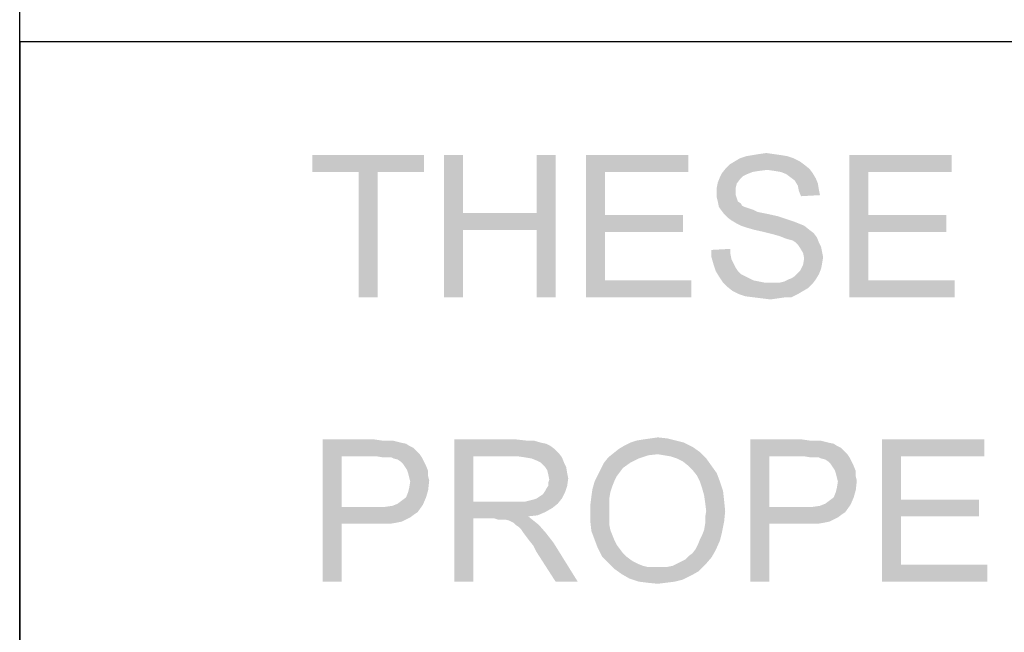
# Model space of a CAD drawing. Extents: x 0 to 841, y 0 to 594.
# Tile 23 of 102: x 601 to 618, y 53 to 63. Entities that reach past the tile are written whole.
import ezdxf

# ---------------------------------------------------------------- set-up
doc = ezdxf.new("R2010")
doc.units = 0
doc.header["$LTSCALE"] = 46.255
doc.header["$MEASUREMENT"] = 0
doc.layers.get('0').update_dxf_attribs({"linetype": 'CONTINUOUS'})

msp = doc.modelspace()

# ---------------------------------------------------------------- linework, layer by layer
at = {"color": 3, "linetype": 'Continuous'}
for p, q in [((601, 15), (601, 80)), ((601, 63), (709, 63)), ((601, 63), (601, 37)), ((601, 63), (826, 63))]:
    msp.add_line(p, q, dxfattribs=at)
at = {"color": 1, "linetype": 'Continuous'}
for points in [[(608.10741, 61), (606.14444, 60.7037), (606.14444, 61)], [(606.95926, 60.7037), (606.14444, 60.7037), (608.10741, 61)], [(607.29259, 60.7037), (606.95926, 60.7037), (608.10741, 61)], [(607.29259, 60.7037), (608.10741, 61), (608.10741, 60.7037)], [(608.79259, 61), (608.79259, 59.98148), (608.45926, 58.5)], [(608.79259, 61), (608.45926, 58.5), (608.45926, 61)], [(610.42222, 61), (610.08889, 59.98148), (610.08889, 61)], [(610.08889, 59.68518), (610.08889, 59.98148), (610.42222, 61)], [(610.08889, 58.5), (610.08889, 59.68518), (610.42222, 61)], [(610.08889, 58.5), (610.42222, 61), (610.42222, 58.5)], [(610.95926, 61), (612.75556, 61), (611.29259, 60.7037)], [(611.29259, 60.7037), (610.95926, 58.5), (610.95926, 61)], [(611.29259, 60.7037), (612.75556, 61), (612.75556, 60.7037)], [(614.60741, 60.94444), (613.57037, 60.88889), (613.66296, 60.94444)], [(613.57037, 60.88889), (614.60741, 60.94444), (614.71852, 60.88889)], [(614.4963, 60.98148), (613.66296, 60.94444), (613.77407, 60.98148)], [(613.66296, 60.94444), (614.4963, 60.98148), (614.60741, 60.94444)], [(614.38519, 61), (613.77407, 60.98148), (613.88519, 61)], [(613.77407, 60.98148), (614.38519, 61), (614.4963, 60.98148)], [(614.25556, 61.01852), (613.88519, 61), (613.9963, 61.01852)], [(613.88519, 61), (614.25556, 61.01852), (614.38519, 61)], [(613.9963, 61.01852), (614.12593, 61.03704), (614.25556, 61.01852)], [(615.58889, 61), (617.38519, 61), (615.92222, 60.7037)], [(615.92222, 60.7037), (615.58889, 58.5), (615.58889, 61)], [(615.92222, 60.7037), (617.38519, 61), (617.38519, 60.7037)], [(614.14444, 60.74074), (613.34815, 60.68519), (613.42222, 60.77778)], [(614.79259, 60.83333), (613.42222, 60.77778), (613.47778, 60.83333)], [(613.42222, 60.77778), (614.79259, 60.83333), (614.88519, 60.75926)], [(613.42222, 60.77778), (614.88519, 60.75926), (614.14444, 60.74074)], [(614.71852, 60.88889), (613.47778, 60.83333), (613.57037, 60.88889)], [(613.47778, 60.83333), (614.71852, 60.88889), (614.79259, 60.83333)], [(607.29259, 60.7037), (606.95926, 58.5), (606.95926, 60.7037)], [(606.95926, 58.5), (607.29259, 60.7037), (607.29259, 58.5)], [(611.29259, 60.7037), (611.29259, 59.94445), (610.95926, 58.5)], [(613.66296, 60.57407), (613.27407, 60.51852), (613.31111, 60.61111)], [(613.79259, 60.66667), (613.31111, 60.61111), (613.34815, 60.68519)], [(613.79259, 60.66667), (613.71852, 60.62963), (613.31111, 60.61111)], [(613.31111, 60.61111), (613.71852, 60.62963), (613.66296, 60.57407)], [(614.14444, 60.74074), (613.9963, 60.72222), (613.34815, 60.68519)], [(613.9963, 60.72222), (613.88519, 60.7037), (613.34815, 60.68519)], [(613.34815, 60.68519), (613.88519, 60.7037), (613.79259, 60.66667)], [(614.27407, 60.72222), (614.14444, 60.74074), (614.88519, 60.75926)], [(614.38519, 60.7037), (614.27407, 60.72222), (614.88519, 60.75926)], [(614.38519, 60.7037), (614.88519, 60.75926), (614.94074, 60.68519)], [(614.94074, 60.68519), (614.47778, 60.66667), (614.38519, 60.7037)], [(614.55185, 60.61111), (614.47778, 60.66667), (614.94074, 60.68519)], [(614.55185, 60.61111), (614.94074, 60.68519), (614.9963, 60.59259)], [(614.9963, 60.59259), (614.62593, 60.55556), (614.55185, 60.61111)], [(614.62593, 60.55556), (614.9963, 60.59259), (615.03333, 60.5)], [(615.92222, 60.7037), (615.92222, 59.94445), (615.58889, 58.5)], [(613.60741, 60.5), (613.25556, 60.42592), (613.27407, 60.51852)], [(613.25556, 60.42592), (613.60741, 60.5), (613.58889, 60.42592)], [(613.58889, 60.42592), (613.58889, 60.35185), (613.25556, 60.33333)], [(613.58889, 60.42592), (613.25556, 60.33333), (613.25556, 60.42592)], [(613.27407, 60.51852), (613.66296, 60.57407), (613.60741, 60.5)], [(615.03333, 60.5), (614.68148, 60.46296), (614.62593, 60.55556)], [(614.68148, 60.46296), (615.03333, 60.5), (615.05185, 60.38889)], [(615.05185, 60.38889), (614.7, 60.37037), (614.68148, 60.46296)], [(613.25556, 60.33333), (613.58889, 60.35185), (613.58889, 60.2963)], [(613.58889, 60.2963), (613.25556, 60.25926), (613.25556, 60.33333)], [(613.25556, 60.25926), (613.58889, 60.2963), (613.60741, 60.24074)], [(613.60741, 60.24074), (613.27407, 60.18518), (613.25556, 60.25926)], [(614.7, 60.37037), (615.05185, 60.38889), (615.07037, 60.2963)], [(615.07037, 60.2963), (614.73704, 60.27778), (614.7, 60.37037)], [(613.27407, 60.18518), (613.60741, 60.24074), (613.62593, 60.18518)], [(613.62593, 60.18518), (613.29259, 60.09259), (613.27407, 60.18518)], [(613.62593, 60.18518), (613.68148, 60.14815), (613.29259, 60.09259)], [(613.68148, 60.14815), (613.7, 60.11111), (613.29259, 60.09259)], [(613.29259, 60.09259), (613.7, 60.11111), (613.73704, 60.09259)], [(613.73704, 60.09259), (613.32963, 60.03704), (613.29259, 60.09259)], [(613.73704, 60.09259), (613.79259, 60.07407), (613.32963, 60.03704)], [(613.79259, 60.07407), (613.84815, 60.05556), (613.32963, 60.03704)], [(608.79259, 59.98148), (608.79259, 59.68518), (608.45926, 58.5)], [(608.79259, 59.98148), (610.08889, 59.98148), (608.79259, 59.68518)], [(610.08889, 59.68518), (608.79259, 59.68518), (610.08889, 59.98148)], [(611.29259, 59.94445), (611.29259, 59.64815), (610.95926, 58.5)], [(611.29259, 59.64815), (612.66296, 59.94445), (612.66296, 59.64815)], [(611.29259, 59.94445), (612.66296, 59.94445), (611.29259, 59.64815)], [(613.32963, 60.03704), (613.84815, 60.05556), (613.9037, 60.03704)], [(613.9037, 60.03704), (613.38519, 59.96296), (613.32963, 60.03704)], [(613.9037, 60.03704), (613.97778, 60), (613.38519, 59.96296)], [(613.97778, 60), (614.07037, 59.98148), (613.38519, 59.96296)], [(613.38519, 59.96296), (614.07037, 59.98148), (614.16296, 59.96296)], [(614.16296, 59.96296), (613.44074, 59.90741), (613.38519, 59.96296)], [(614.16296, 59.96296), (614.32963, 59.92593), (613.44074, 59.90741)], [(613.44074, 59.90741), (614.32963, 59.92593), (614.4963, 59.87037)], [(614.4963, 59.87037), (613.51481, 59.85185), (613.44074, 59.90741)], [(615.92222, 59.94445), (615.92222, 59.64815), (615.58889, 58.5)], [(615.92222, 59.64815), (617.29259, 59.94445), (617.29259, 59.64815)], [(615.92222, 59.94445), (617.29259, 59.94445), (615.92222, 59.64815)], [(613.51481, 59.85185), (614.4963, 59.87037), (614.60741, 59.83333)], [(614.60741, 59.83333), (613.60741, 59.7963), (613.51481, 59.85185)], [(613.60741, 59.7963), (614.60741, 59.83333), (614.7, 59.7963)], [(614.7, 59.7963), (613.68148, 59.75926), (613.60741, 59.7963)], [(613.68148, 59.75926), (614.7, 59.7963), (614.79259, 59.75926)], [(614.79259, 59.75926), (613.79259, 59.72222), (613.68148, 59.75926)], [(613.92222, 59.68519), (613.79259, 59.72222), (614.79259, 59.75926)], [(613.92222, 59.68519), (614.79259, 59.75926), (614.88519, 59.68519)], [(608.45926, 58.5), (608.79259, 59.68518), (608.79259, 58.5)], [(611.29259, 59.64815), (611.29259, 58.7963), (610.95926, 58.5)], [(614.88519, 59.68519), (614.08889, 59.64815), (613.92222, 59.68519)], [(614.08889, 59.64815), (614.88519, 59.68519), (614.95926, 59.62963)], [(614.95926, 59.62963), (614.23704, 59.61111), (614.08889, 59.64815)], [(614.36667, 59.57407), (614.23704, 59.61111), (614.95926, 59.62963)], [(614.36667, 59.57407), (614.95926, 59.62963), (615.01481, 59.55556)], [(615.01481, 59.55556), (614.45926, 59.53704), (614.36667, 59.57407)], [(614.51481, 59.51852), (614.45926, 59.53704), (615.01481, 59.55556)], [(614.58889, 59.5), (614.51481, 59.51852), (615.01481, 59.55556)], [(614.64444, 59.46296), (614.58889, 59.5), (615.01481, 59.55556)], [(614.64444, 59.46296), (615.01481, 59.55556), (615.05185, 59.46296)], [(615.92222, 59.64815), (615.92222, 58.7963), (615.58889, 58.5)], [(615.05185, 59.46296), (614.68148, 59.42593), (614.64444, 59.46296)], [(614.68148, 59.42593), (615.05185, 59.46296), (615.08889, 59.38889)], [(615.08889, 59.38889), (614.71852, 59.37037), (614.68148, 59.42593)], [(614.71852, 59.37037), (615.08889, 59.38889), (615.10741, 59.2963)], [(613.16296, 59.33333), (613.4963, 59.35185), (613.4963, 59.25926)], [(613.4963, 59.25926), (613.16296, 59.2037), (613.16296, 59.33333)], [(613.16296, 59.2037), (613.4963, 59.25926), (613.51481, 59.16667)], [(615.10741, 59.2963), (614.77407, 59.27778), (614.71852, 59.37037)], [(614.77407, 59.27778), (615.10741, 59.2963), (615.12593, 59.2037)], [(615.12593, 59.2037), (614.79259, 59.18519), (614.77407, 59.27778)], [(613.51481, 59.16667), (613.2, 59.07408), (613.16296, 59.2037)], [(613.51481, 59.16667), (613.55185, 59.09259), (613.2, 59.07408)], [(613.2, 59.07408), (613.55185, 59.09259), (613.58889, 59.01852)], [(613.58889, 59.01852), (613.23704, 58.96296), (613.2, 59.07408)], [(615.08889, 59), (614.71852, 58.96296), (614.77407, 59.07408)], [(615.10741, 59.09259), (614.77407, 59.07408), (614.79259, 59.18519)], [(614.77407, 59.07408), (615.10741, 59.09259), (615.08889, 59)], [(614.79259, 59.18519), (615.12593, 59.2037), (615.10741, 59.09259)], [(613.23704, 58.96296), (613.58889, 59.01852), (613.62593, 58.96296)], [(613.62593, 58.96296), (613.29259, 58.87037), (613.23704, 58.96296)], [(613.62593, 58.96296), (613.68148, 58.90741), (613.29259, 58.87037)], [(613.29259, 58.87037), (613.68148, 58.90741), (613.75556, 58.87037)], [(613.75556, 58.87037), (613.36667, 58.75926), (613.29259, 58.87037)], [(613.75556, 58.87037), (613.82963, 58.83333), (613.36667, 58.75926)], [(614.51481, 58.81481), (614.57037, 58.83333), (615.05185, 58.90741)], [(614.51481, 58.81481), (615.05185, 58.90741), (614.9963, 58.81481)], [(614.57037, 58.83333), (614.62593, 58.87037), (615.05185, 58.90741)], [(615.05185, 58.90741), (614.62593, 58.87037), (614.68148, 58.92593)], [(614.68148, 58.92593), (614.71852, 58.96296), (615.08889, 59)], [(614.68148, 58.92593), (615.08889, 59), (615.05185, 58.90741)], [(611.29259, 58.7963), (612.81111, 58.7963), (610.95926, 58.5)], [(610.95926, 58.5), (612.81111, 58.7963), (612.81111, 58.5)], [(613.82963, 58.83333), (613.9037, 58.7963), (613.36667, 58.75926)], [(613.9037, 58.7963), (613.9963, 58.77778), (613.36667, 58.75926)], [(613.36667, 58.75926), (613.9963, 58.77778), (614.08889, 58.75926)], [(614.08889, 58.75926), (613.44074, 58.68519), (613.36667, 58.75926)], [(614.36667, 58.75926), (614.94074, 58.74074), (613.44074, 58.68519)], [(614.27407, 58.75926), (614.36667, 58.75926), (613.44074, 58.68519)], [(614.2, 58.75926), (614.27407, 58.75926), (613.44074, 58.68519)], [(614.08889, 58.75926), (614.2, 58.75926), (613.44074, 58.68519)], [(613.44074, 58.68519), (614.94074, 58.74074), (614.86667, 58.66667)], [(614.86667, 58.66667), (613.53333, 58.61111), (613.44074, 58.68519)], [(614.36667, 58.75926), (614.44074, 58.77778), (614.9963, 58.81481)], [(614.36667, 58.75926), (614.9963, 58.81481), (614.94074, 58.74074)], [(614.9963, 58.81481), (614.44074, 58.77778), (614.51481, 58.81481)], [(615.92222, 58.7963), (617.44074, 58.7963), (615.58889, 58.5)], [(615.58889, 58.5), (617.44074, 58.7963), (617.44074, 58.5)], [(613.53333, 58.61111), (614.86667, 58.66667), (614.77407, 58.61111)], [(614.77407, 58.61111), (613.64444, 58.55556), (613.53333, 58.61111)], [(613.64444, 58.55556), (614.77407, 58.61111), (614.68148, 58.55556)], [(614.68148, 58.55556), (613.75556, 58.51852), (613.64444, 58.55556)], [(613.9037, 58.5), (613.75556, 58.51852), (614.68148, 58.55556)], [(614.45926, 58.5), (613.9037, 58.5), (614.68148, 58.55556)], [(614.45926, 58.5), (614.68148, 58.55556), (614.57037, 58.5)], [(614.45926, 58.5), (614.05185, 58.48148), (613.9037, 58.5)], [(614.05185, 58.48148), (614.45926, 58.5), (614.32963, 58.48148)], [(614.32963, 58.48148), (614.2, 58.46296), (614.05185, 58.48148)], [(606.32963, 56), (607.23704, 56), (606.66296, 55.7037)], [(606.66296, 55.7037), (606.32963, 53.5), (606.32963, 56)], [(607.23704, 56), (607.36667, 55.98148), (606.66296, 55.7037)], [(607.55185, 55.98148), (607.62593, 55.96296), (606.66296, 55.7037)], [(607.45926, 55.98148), (607.55185, 55.98148), (606.66296, 55.7037)], [(607.36667, 55.98148), (607.45926, 55.98148), (606.66296, 55.7037)], [(607.62593, 55.96296), (607.7, 55.94444), (606.66296, 55.7037)], [(607.7, 55.94444), (607.79259, 55.92593), (606.66296, 55.7037)], [(607.79259, 55.92593), (607.84815, 55.88889), (606.66296, 55.7037)], [(608.64444, 56), (609.73704, 56), (608.97778, 55.7037)], [(608.97778, 55.7037), (608.64444, 53.5), (608.64444, 56)], [(609.73704, 56), (609.9037, 55.98148), (608.97778, 55.7037)], [(610.03333, 55.98148), (610.16296, 55.94444), (608.97778, 55.7037)], [(609.9037, 55.98148), (610.03333, 55.98148), (608.97778, 55.7037)], [(610.16296, 55.94444), (610.25556, 55.92593), (608.97778, 55.7037)], [(610.25556, 55.92593), (610.32963, 55.88889), (608.97778, 55.7037)], [(612.68148, 55.94444), (611.62593, 55.88889), (611.73704, 55.94444)], [(611.62593, 55.88889), (612.68148, 55.94444), (612.82963, 55.87037)], [(612.53333, 55.98148), (611.73704, 55.94444), (611.84815, 55.98148)], [(611.73704, 55.94444), (612.53333, 55.98148), (612.68148, 55.94444)], [(611.84815, 55.98148), (611.95926, 56), (612.38519, 56.01852)], [(611.84815, 55.98148), (612.38519, 56.01852), (612.53333, 55.98148)], [(612.38519, 56.01852), (611.95926, 56), (612.08889, 56.01852)], [(612.08889, 56.01852), (612.21852, 56.03704), (612.38519, 56.01852)], [(613.84815, 56), (614.75556, 56), (614.18148, 55.7037)], [(614.18148, 55.7037), (613.84815, 53.5), (613.84815, 56)], [(614.75556, 56), (614.88519, 55.98148), (614.18148, 55.7037)], [(615.07037, 55.98148), (615.14444, 55.96296), (614.18148, 55.7037)], [(614.97778, 55.98148), (615.07037, 55.98148), (614.18148, 55.7037)], [(614.88519, 55.98148), (614.97778, 55.98148), (614.18148, 55.7037)], [(615.14444, 55.96296), (615.21852, 55.94444), (614.18148, 55.7037)], [(615.21852, 55.94444), (615.31111, 55.92593), (614.18148, 55.7037)], [(615.31111, 55.92593), (615.36667, 55.88889), (614.18148, 55.7037)], [(616.16296, 56), (617.95926, 56), (616.4963, 55.7037)], [(616.4963, 55.7037), (616.16296, 53.5), (616.16296, 56)], [(616.4963, 55.7037), (617.95926, 56), (617.95926, 55.7037)], [(607.84815, 55.88889), (607.92222, 55.85185), (606.66296, 55.7037)], [(607.92222, 55.85185), (607.97778, 55.7963), (606.66296, 55.7037)], [(607.97778, 55.7963), (608.03333, 55.74074), (606.66296, 55.7037)], [(610.32963, 55.88889), (610.4037, 55.83333), (608.97778, 55.7037)], [(610.4037, 55.83333), (610.47778, 55.75926), (608.97778, 55.7037)], [(609.75556, 55.7037), (608.97778, 55.7037), (610.47778, 55.75926)], [(609.88519, 55.68519), (609.75556, 55.7037), (610.47778, 55.75926)], [(609.88519, 55.68519), (610.47778, 55.75926), (610.53333, 55.68519)], [(612.21852, 55.74074), (611.34815, 55.68519), (611.44074, 55.75926)], [(612.95926, 55.77778), (611.44074, 55.75926), (611.53333, 55.83333)], [(612.21852, 55.74074), (611.44074, 55.75926), (612.95926, 55.77778)], [(612.82963, 55.87037), (611.53333, 55.83333), (611.62593, 55.88889)], [(611.53333, 55.83333), (612.82963, 55.87037), (612.95926, 55.77778)], [(612.32963, 55.72222), (612.21852, 55.74074), (612.95926, 55.77778)], [(612.44074, 55.7037), (612.32963, 55.72222), (612.95926, 55.77778)], [(612.55185, 55.66667), (612.44074, 55.7037), (612.95926, 55.77778)], [(612.55185, 55.66667), (612.95926, 55.77778), (613.07037, 55.66667)], [(615.36667, 55.88889), (615.44074, 55.85185), (614.18148, 55.7037)], [(615.44074, 55.85185), (615.4963, 55.7963), (614.18148, 55.7037)], [(615.4963, 55.7963), (615.55185, 55.74074), (614.18148, 55.7037)], [(606.66296, 55.7037), (606.66296, 54.81481), (606.32963, 53.5)], [(607.27407, 55.7037), (606.66296, 55.7037), (608.03333, 55.74074)], [(607.38519, 55.68519), (607.27407, 55.7037), (608.03333, 55.74074)], [(607.45926, 55.68519), (607.38519, 55.68519), (608.03333, 55.74074)], [(607.53333, 55.68519), (607.45926, 55.68519), (608.03333, 55.74074)], [(607.53333, 55.68519), (608.03333, 55.74074), (608.07037, 55.68519)], [(608.07037, 55.68519), (607.57037, 55.66667), (607.53333, 55.68519)], [(607.64444, 55.64815), (607.57037, 55.66667), (608.07037, 55.68519)], [(607.7, 55.61111), (607.64444, 55.64815), (608.07037, 55.68519)], [(607.7, 55.61111), (608.07037, 55.68519), (608.10741, 55.61111)], [(608.10741, 55.61111), (607.73704, 55.57407), (607.7, 55.61111)], [(607.73704, 55.57407), (608.10741, 55.61111), (608.14444, 55.53704)], [(608.14444, 55.53704), (607.77407, 55.51852), (607.73704, 55.57407)], [(608.97778, 55.7037), (608.97778, 54.90741), (608.64444, 53.5)], [(610.53333, 55.68519), (609.9963, 55.66667), (609.88519, 55.68519)], [(610.08889, 55.62963), (609.9963, 55.66667), (610.53333, 55.68519)], [(610.16296, 55.59259), (610.08889, 55.62963), (610.53333, 55.68519)], [(610.16296, 55.59259), (610.53333, 55.68519), (610.57037, 55.59259)], [(610.57037, 55.59259), (610.23704, 55.51852), (610.16296, 55.59259)], [(610.23704, 55.51852), (610.57037, 55.59259), (610.60741, 55.51852)], [(611.73704, 55.59259), (611.60741, 55.5), (611.21852, 55.48148)], [(611.73704, 55.59259), (611.21852, 55.48148), (611.27407, 55.59259)], [(611.88519, 55.66667), (611.27407, 55.59259), (611.34815, 55.68519)], [(611.27407, 55.59259), (611.88519, 55.66667), (611.73704, 55.59259)], [(612.21852, 55.74074), (612.05185, 55.72222), (611.34815, 55.68519)], [(611.34815, 55.68519), (612.05185, 55.72222), (611.88519, 55.66667)], [(613.07037, 55.66667), (612.66296, 55.61111), (612.55185, 55.66667)], [(612.75556, 55.53704), (612.66296, 55.61111), (613.07037, 55.66667)], [(612.75556, 55.53704), (613.07037, 55.66667), (613.16296, 55.53704)], [(614.18148, 55.7037), (614.18148, 54.81481), (613.84815, 53.5)], [(614.79259, 55.7037), (614.18148, 55.7037), (615.55185, 55.74074)], [(614.9037, 55.68519), (614.79259, 55.7037), (615.55185, 55.74074)], [(614.97778, 55.68519), (614.9037, 55.68519), (615.55185, 55.74074)], [(615.05185, 55.68519), (614.97778, 55.68519), (615.55185, 55.74074)], [(615.05185, 55.68519), (615.55185, 55.74074), (615.58889, 55.68519)], [(615.58889, 55.68519), (615.08889, 55.66667), (615.05185, 55.68519)], [(615.16296, 55.64815), (615.08889, 55.66667), (615.58889, 55.68519)], [(615.21852, 55.61111), (615.16296, 55.64815), (615.58889, 55.68519)], [(615.21852, 55.61111), (615.58889, 55.68519), (615.62593, 55.61111)], [(615.62593, 55.61111), (615.25556, 55.57407), (615.21852, 55.61111)], [(615.25556, 55.57407), (615.62593, 55.61111), (615.66296, 55.53704)], [(615.66296, 55.53704), (615.29259, 55.51852), (615.25556, 55.57407)], [(616.4963, 55.7037), (616.4963, 54.94445), (616.16296, 53.5)], [(607.81111, 55.46296), (607.77407, 55.51852), (608.14444, 55.53704)], [(607.81111, 55.46296), (608.14444, 55.53704), (608.18148, 55.44444)], [(608.18148, 55.44444), (607.82963, 55.40741), (607.81111, 55.46296)], [(607.82963, 55.40741), (608.18148, 55.44444), (608.18148, 55.35185)], [(608.18148, 55.35185), (607.84815, 55.33333), (607.82963, 55.40741)], [(610.60741, 55.51852), (610.27407, 55.46296), (610.23704, 55.51852)], [(610.27407, 55.46296), (610.60741, 55.51852), (610.62593, 55.40741)], [(610.62593, 55.40741), (610.29259, 55.38889), (610.27407, 55.46296)], [(610.29259, 55.38889), (610.62593, 55.40741), (610.64444, 55.31481)], [(611.55185, 55.42593), (611.16296, 55.37037), (611.21852, 55.48148)], [(611.16296, 55.37037), (611.55185, 55.42593), (611.4963, 55.35185)], [(611.21852, 55.48148), (611.60741, 55.5), (611.55185, 55.42593)], [(613.16296, 55.53704), (612.82963, 55.46296), (612.75556, 55.53704)], [(612.82963, 55.46296), (613.16296, 55.53704), (613.25556, 55.40741)], [(613.25556, 55.40741), (612.9037, 55.37037), (612.82963, 55.46296)], [(612.95926, 55.25926), (612.9037, 55.37037), (613.25556, 55.40741)], [(612.95926, 55.25926), (613.25556, 55.40741), (613.31111, 55.25926)], [(615.32963, 55.46296), (615.29259, 55.51852), (615.66296, 55.53704)], [(615.32963, 55.46296), (615.66296, 55.53704), (615.7, 55.44444)], [(615.7, 55.44444), (615.34815, 55.40741), (615.32963, 55.46296)], [(615.34815, 55.40741), (615.7, 55.44444), (615.7, 55.35185)], [(615.7, 55.35185), (615.36667, 55.33333), (615.34815, 55.40741)], [(607.84815, 55.33333), (608.18148, 55.35185), (608.2, 55.27778)], [(608.2, 55.27778), (607.86667, 55.25926), (607.84815, 55.33333)], [(607.84815, 55.14815), (607.86667, 55.25926), (608.2, 55.27778)], [(607.84815, 55.14815), (608.2, 55.27778), (608.18148, 55.11111)], [(610.64444, 55.31481), (610.31111, 55.2963), (610.29259, 55.38889)], [(610.29259, 55.24074), (610.31111, 55.2963), (610.64444, 55.31481)], [(610.29259, 55.18519), (610.29259, 55.24074), (610.64444, 55.31481)], [(610.29259, 55.18519), (610.64444, 55.31481), (610.62593, 55.18519)], [(611.42222, 55.18519), (611.07037, 55.12963), (611.10741, 55.25926)], [(611.4963, 55.35185), (611.10741, 55.25926), (611.16296, 55.37037)], [(611.4963, 55.35185), (611.45926, 55.27778), (611.10741, 55.25926)], [(611.10741, 55.25926), (611.45926, 55.27778), (611.42222, 55.18519)], [(613.31111, 55.25926), (612.9963, 55.14815), (612.95926, 55.25926)], [(612.9963, 55.14815), (613.31111, 55.25926), (613.36667, 55.09259)], [(615.36667, 55.33333), (615.7, 55.35185), (615.71852, 55.27778)], [(615.71852, 55.27778), (615.38519, 55.25926), (615.36667, 55.33333)], [(615.36667, 55.14815), (615.38519, 55.25926), (615.71852, 55.27778)], [(615.36667, 55.14815), (615.71852, 55.27778), (615.7, 55.11111)], [(607.79259, 54.98148), (607.82963, 55.07407), (608.18148, 55.11111)], [(607.79259, 54.98148), (608.18148, 55.11111), (608.14444, 54.98148)], [(608.18148, 55.11111), (607.82963, 55.07407), (607.84815, 55.14815)], [(610.08889, 54.96296), (610.14444, 55), (610.58889, 55.07407)], [(610.08889, 54.96296), (610.58889, 55.07407), (610.53333, 54.96296)], [(610.14444, 55), (610.2, 55.03704), (610.58889, 55.07407)], [(610.58889, 55.07407), (610.2, 55.03704), (610.23704, 55.09259)], [(610.23704, 55.09259), (610.25556, 55.12963), (610.62593, 55.18519)], [(610.23704, 55.09259), (610.62593, 55.18519), (610.58889, 55.07407)], [(610.62593, 55.18519), (610.25556, 55.12963), (610.29259, 55.18519)], [(611.38519, 55.07407), (611.05185, 55), (611.07037, 55.12963)], [(611.05185, 55), (611.38519, 55.07407), (611.36667, 54.96296)], [(611.07037, 55.12963), (611.42222, 55.18519), (611.38519, 55.07407)], [(613.36667, 55.09259), (613.03333, 55.01852), (612.9963, 55.14815)], [(613.03333, 55.01852), (613.36667, 55.09259), (613.38519, 54.92593)], [(615.31111, 54.98148), (615.34815, 55.07407), (615.7, 55.11111)], [(615.31111, 54.98148), (615.7, 55.11111), (615.66296, 54.98148)], [(615.7, 55.11111), (615.34815, 55.07407), (615.36667, 55.14815)], [(607.64444, 54.87037), (607.71852, 54.92593), (608.14444, 54.98148)], [(607.64444, 54.87037), (608.14444, 54.98148), (608.08889, 54.85185)], [(608.14444, 54.98148), (607.71852, 54.92593), (607.79259, 54.98148)], [(608.97778, 54.90741), (608.97778, 54.61111), (608.64444, 53.5)], [(609.88519, 54.90741), (610.45926, 54.87037), (608.97778, 54.61111)], [(609.79259, 54.90741), (609.88519, 54.90741), (608.97778, 54.61111)], [(609.68148, 54.90741), (609.79259, 54.90741), (608.97778, 54.61111)], [(608.97778, 54.90741), (609.68148, 54.90741), (608.97778, 54.61111)], [(609.88519, 54.90741), (609.95926, 54.92593), (610.53333, 54.96296)], [(609.88519, 54.90741), (610.53333, 54.96296), (610.45926, 54.87037)], [(609.95926, 54.92593), (610.03333, 54.94444), (610.53333, 54.96296)], [(610.53333, 54.96296), (610.03333, 54.94444), (610.08889, 54.96296)], [(611.36667, 54.96296), (611.03333, 54.85185), (611.05185, 55)], [(611.03333, 54.85185), (611.36667, 54.96296), (611.36667, 54.83333)], [(613.38519, 54.92593), (613.05185, 54.88889), (613.03333, 55.01852)], [(613.07037, 54.74074), (613.05185, 54.88889), (613.38519, 54.92593)], [(613.07037, 54.74074), (613.38519, 54.92593), (613.4037, 54.74074)], [(615.16296, 54.87037), (615.23704, 54.92593), (615.66296, 54.98148)], [(615.16296, 54.87037), (615.66296, 54.98148), (615.60741, 54.85185)], [(615.66296, 54.98148), (615.23704, 54.92593), (615.31111, 54.98148)], [(616.4963, 54.94445), (616.4963, 54.64815), (616.16296, 53.5)], [(616.4963, 54.64815), (617.86667, 54.94445), (617.86667, 54.64815)], [(616.4963, 54.94445), (617.86667, 54.94445), (616.4963, 54.64815)], [(606.66296, 54.81481), (606.66296, 54.51852), (606.32963, 53.5)], [(607.42222, 54.81481), (607.9963, 54.72222), (606.66296, 54.51852)], [(607.27407, 54.81481), (607.42222, 54.81481), (606.66296, 54.51852)], [(606.66296, 54.81481), (607.27407, 54.81481), (606.66296, 54.51852)], [(607.9963, 54.72222), (607.94074, 54.68519), (606.66296, 54.51852)], [(607.42222, 54.81481), (607.55185, 54.83333), (608.08889, 54.85185)], [(607.42222, 54.81481), (608.08889, 54.85185), (607.9963, 54.72222)], [(608.08889, 54.85185), (607.55185, 54.83333), (607.64444, 54.87037)], [(610.45926, 54.87037), (610.36667, 54.7963), (608.97778, 54.61111)], [(610.36667, 54.7963), (610.23704, 54.72222), (608.97778, 54.61111)], [(610.23704, 54.72222), (610.10741, 54.66667), (608.97778, 54.61111)], [(611.36667, 54.83333), (611.03333, 54.7037), (611.03333, 54.85185)], [(611.03333, 54.7037), (611.36667, 54.83333), (611.36667, 54.7037)], [(611.36667, 54.7037), (611.36667, 54.59259), (611.03333, 54.55556)], [(611.36667, 54.7037), (611.03333, 54.55556), (611.03333, 54.7037)], [(613.4037, 54.74074), (613.05185, 54.62963), (613.07037, 54.74074)], [(613.05185, 54.62963), (613.4037, 54.74074), (613.38519, 54.55556)], [(614.18148, 54.81481), (614.18148, 54.51852), (613.84815, 53.5)], [(614.94074, 54.81481), (615.51481, 54.72222), (614.18148, 54.51852)], [(614.79259, 54.81481), (614.94074, 54.81481), (614.18148, 54.51852)], [(614.18148, 54.81481), (614.79259, 54.81481), (614.18148, 54.51852)], [(615.51481, 54.72222), (615.45926, 54.68519), (614.18148, 54.51852)], [(614.94074, 54.81481), (615.07037, 54.83333), (615.60741, 54.85185)], [(614.94074, 54.81481), (615.60741, 54.85185), (615.51481, 54.72222)], [(615.60741, 54.85185), (615.07037, 54.83333), (615.16296, 54.87037)], [(607.94074, 54.68519), (607.86667, 54.62963), (606.66296, 54.51852)], [(607.86667, 54.62963), (607.79259, 54.59259), (606.66296, 54.51852)], [(607.79259, 54.59259), (607.71852, 54.55556), (606.66296, 54.51852)], [(607.71852, 54.55556), (607.62593, 54.53704), (606.66296, 54.51852)], [(607.27407, 54.51852), (606.66296, 54.51852), (607.62593, 54.53704)], [(607.4037, 54.51852), (607.27407, 54.51852), (607.62593, 54.53704)], [(607.4037, 54.51852), (607.62593, 54.53704), (607.51481, 54.51852)], [(608.64444, 53.5), (608.97778, 54.61111), (608.97778, 53.5)], [(610.10741, 54.66667), (609.94074, 54.64815), (608.97778, 54.61111)], [(609.34815, 54.61111), (608.97778, 54.61111), (609.94074, 54.64815)], [(609.4037, 54.59259), (609.34815, 54.61111), (609.94074, 54.64815)], [(609.45926, 54.59259), (609.4037, 54.59259), (609.94074, 54.64815)], [(609.4963, 54.59259), (609.45926, 54.59259), (609.94074, 54.64815)], [(609.53333, 54.59259), (609.4963, 54.59259), (609.94074, 54.64815)], [(609.60741, 54.57407), (609.53333, 54.59259), (609.94074, 54.64815)], [(609.60741, 54.57407), (609.94074, 54.64815), (610.03333, 54.57407)], [(610.03333, 54.57407), (609.68148, 54.53704), (609.60741, 54.57407)], [(609.71852, 54.5), (609.68148, 54.53704), (610.03333, 54.57407)], [(609.71852, 54.5), (610.03333, 54.57407), (610.12593, 54.5)], [(611.03333, 54.55556), (611.36667, 54.59259), (611.36667, 54.5)], [(611.36667, 54.5), (611.05185, 54.38889), (611.03333, 54.55556)], [(613.03333, 54.40741), (613.05185, 54.51852), (613.38519, 54.55556)], [(613.03333, 54.40741), (613.38519, 54.55556), (613.34815, 54.37037)], [(613.38519, 54.55556), (613.05185, 54.51852), (613.05185, 54.62963)], [(615.45926, 54.68519), (615.38519, 54.62963), (614.18148, 54.51852)], [(615.38519, 54.62963), (615.31111, 54.59259), (614.18148, 54.51852)], [(615.31111, 54.59259), (615.23704, 54.55556), (614.18148, 54.51852)], [(615.23704, 54.55556), (615.14444, 54.53704), (614.18148, 54.51852)], [(614.79259, 54.51852), (614.18148, 54.51852), (615.14444, 54.53704)], [(614.92222, 54.51852), (614.79259, 54.51852), (615.14444, 54.53704)], [(614.92222, 54.51852), (615.14444, 54.53704), (615.03333, 54.51852)], [(616.4963, 54.64815), (616.4963, 53.7963), (616.16296, 53.5)], [(606.32963, 53.5), (606.66296, 54.51852), (606.66296, 53.5)], [(610.12593, 54.5), (609.77407, 54.46296), (609.71852, 54.5)], [(609.81111, 54.42593), (609.77407, 54.46296), (610.12593, 54.5)], [(609.84815, 54.37037), (609.81111, 54.42593), (610.12593, 54.5)], [(609.84815, 54.37037), (610.12593, 54.5), (610.25556, 54.35185)], [(610.25556, 54.35185), (609.9037, 54.2963), (609.84815, 54.37037)], [(611.36667, 54.5), (611.38519, 54.40741), (611.05185, 54.38889)], [(611.05185, 54.38889), (611.38519, 54.40741), (611.42222, 54.31482)], [(611.42222, 54.31482), (611.10741, 54.24074), (611.05185, 54.38889)], [(612.95926, 54.24074), (612.9963, 54.31482), (613.34815, 54.37037)], [(612.95926, 54.24074), (613.34815, 54.37037), (613.31111, 54.22222)], [(613.34815, 54.37037), (612.9963, 54.31482), (613.03333, 54.40741)], [(613.84815, 53.5), (614.18148, 54.51852), (614.18148, 53.5)], [(609.95926, 54.22222), (609.9037, 54.2963), (610.25556, 54.35185)], [(609.95926, 54.22222), (610.25556, 54.35185), (610.38519, 54.18519)], [(610.38519, 54.18519), (610.03333, 54.12963), (609.95926, 54.22222)], [(610.08889, 54.01852), (610.03333, 54.12963), (610.38519, 54.18519)], [(610.42222, 53.5), (610.08889, 54.01852), (610.38519, 54.18519)], [(610.42222, 53.5), (610.38519, 54.18519), (610.81111, 53.5)], [(611.10741, 54.24074), (611.42222, 54.31482), (611.45926, 54.22222)], [(611.45926, 54.22222), (611.16296, 54.09259), (611.10741, 54.24074)], [(611.45926, 54.22222), (611.4963, 54.14815), (611.16296, 54.09259)], [(612.88519, 54.07408), (612.92222, 54.14815), (613.31111, 54.22222)], [(612.88519, 54.07408), (613.31111, 54.22222), (613.23704, 54.05556)], [(613.31111, 54.22222), (612.92222, 54.14815), (612.95926, 54.24074)], [(611.16296, 54.09259), (611.4963, 54.14815), (611.55185, 54.07408)], [(611.55185, 54.07408), (611.23704, 53.94444), (611.16296, 54.09259)], [(611.55185, 54.07408), (611.60741, 54), (611.23704, 53.94444)], [(612.75556, 53.94444), (612.82963, 54), (613.23704, 54.05556)], [(612.75556, 53.94444), (613.23704, 54.05556), (613.16296, 53.92593)], [(613.23704, 54.05556), (612.82963, 54), (612.88519, 54.07408)], [(611.23704, 53.94444), (611.60741, 54), (611.66296, 53.94444)], [(611.66296, 53.94444), (611.34815, 53.83333), (611.23704, 53.94444)], [(611.66296, 53.94444), (611.73704, 53.88889), (611.34815, 53.83333)], [(611.73704, 53.88889), (611.79259, 53.85185), (611.34815, 53.83333)], [(611.34815, 53.83333), (611.79259, 53.85185), (611.86667, 53.81481)], [(612.55185, 53.81481), (612.62593, 53.85185), (613.16296, 53.92593)], [(612.55185, 53.81481), (613.16296, 53.92593), (613.05185, 53.7963)], [(612.62593, 53.85185), (612.7, 53.88889), (613.16296, 53.92593)], [(613.16296, 53.92593), (612.7, 53.88889), (612.75556, 53.94444)], [(611.86667, 53.81481), (611.45926, 53.72222), (611.34815, 53.83333)], [(611.86667, 53.81481), (611.95926, 53.77778), (611.45926, 53.72222)], [(611.95926, 53.77778), (612.03333, 53.75926), (611.45926, 53.72222)], [(612.29259, 53.75926), (612.38519, 53.75926), (611.45926, 53.72222)], [(612.2, 53.75926), (612.29259, 53.75926), (611.45926, 53.72222)], [(612.12593, 53.75926), (612.2, 53.75926), (611.45926, 53.72222)], [(612.03333, 53.75926), (612.12593, 53.75926), (611.45926, 53.72222)], [(612.94074, 53.68519), (611.45926, 53.72222), (612.38519, 53.75926)], [(612.94074, 53.68519), (611.58889, 53.62963), (611.45926, 53.72222)], [(611.58889, 53.62963), (612.94074, 53.68519), (612.81111, 53.61111)], [(612.38519, 53.75926), (612.47778, 53.77778), (613.05185, 53.7963)], [(612.38519, 53.75926), (613.05185, 53.7963), (612.94074, 53.68519)], [(613.05185, 53.7963), (612.47778, 53.77778), (612.55185, 53.81481)], [(616.4963, 53.7963), (618.01481, 53.7963), (616.16296, 53.5)], [(616.16296, 53.5), (618.01481, 53.7963), (618.01481, 53.5)], [(612.81111, 53.61111), (611.71852, 53.55556), (611.58889, 53.62963)], [(611.71852, 53.55556), (612.81111, 53.61111), (612.66296, 53.53704)], [(612.66296, 53.53704), (611.88519, 53.5), (611.71852, 53.55556)], [(611.88519, 53.5), (612.66296, 53.53704), (612.51481, 53.5)], [(612.51481, 53.5), (612.03333, 53.48148), (611.88519, 53.5)], [(612.03333, 53.48148), (612.51481, 53.5), (612.36667, 53.48148)], [(612.36667, 53.48148), (612.21852, 53.46296), (612.03333, 53.48148)]]:
    msp.add_solid(points, dxfattribs=at)

doc.saveas('drawing.dxf')
